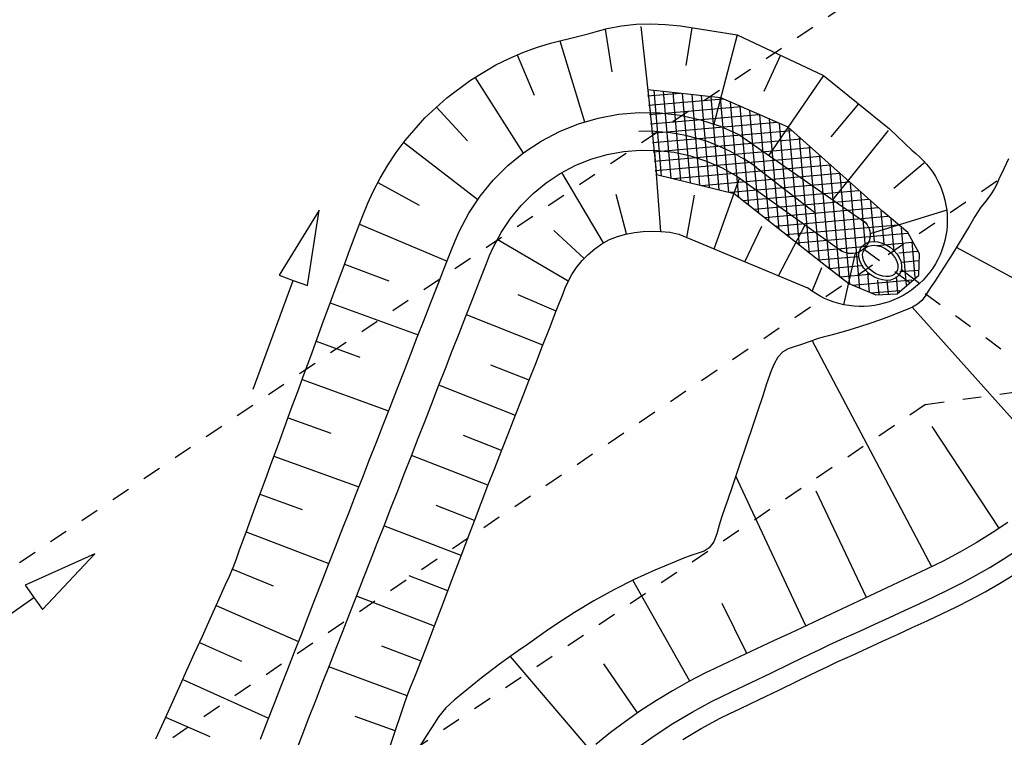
# Model space of a CAD drawing. Extents: x 446457 to 447032, y 444506 to 445688.
# Tile 55 of 83: x 446598 to 446624, y 445319 to 445338. Entities that reach past the tile are written whole.
import ezdxf

# ---------------------------------------------------------------- set-up
doc = ezdxf.new("R2010")
doc.units = 0
doc.header["$LTSCALE"] = 2
doc.header["$MEASUREMENT"] = 0
for name, pattern in [('ACAD_ISO03W100', [0.5, 0.25, -0.25]), ('AUSGEZOGEN', [0]), ('STRICHLINIEX2', [0.5, 0.25, -0.25])]:
    doc.linetypes.add(name, pattern=pattern)
for name, color, linetype in [('DB-Dränagesystem_neu', 15, 'CONTINUOUS'), ('DB-RRB_41-205', 15, 'CONTINUOUS'), ('DB-vorhandene_Dränagen', 15, 'CONTINUOUS'), ('DB-Wege', 15, 'CONTINUOUS'), ('FBRTOP', 250, 'AUSGEZOGEN')]:
    doc.layers.add(name, color=color, linetype=linetype)

msp = doc.modelspace()

# ---------------------------------------------------------------- linework, layer by layer
at = {"layer": 'DB-Dränagesystem_neu', "linetype": 'STRICHLINIEX2'}
msp.add_line((446622.109, 445328.222), (446645.424, 445331.502), dxfattribs=at)
at = {"layer": 'DB-RRB_41-205', "linetype": 'Continuous'}
for p, q in [((446613.122, 445338.106), (446613.372, 445338.177)), ((446613.372, 445338.177), (446613.623, 445338.243)), ((446613.578, 445338.231), (446613.752, 445337.094)), ((446613.623, 445338.243), (446614.009, 445338.318)), ((446614.009, 445338.318), (446614.399, 445338.36)), ((446614.399, 445338.36), (446614.792, 445338.369)), ((446614.525, 445338.298), (446614.778, 445335.946)), ((446614.792, 445338.369), (446615.185, 445338.352)), ((446615.185, 445338.352), (446615.577, 445338.318)), ((446615.577, 445338.318), (446617.092, 445338.077)), ((446615.734, 445337.256), (446615.894, 445338.267)), ((446611.743, 445337.742), (446612.116, 445337.857)), ((446612.116, 445337.857), (446612.367, 445337.92)), ((446612.367, 445337.92), (446612.619, 445337.977)), ((446612.37, 445337.92), (446613.02, 445335.755)), ((446612.619, 445337.977), (446612.871, 445338.037)), ((446612.871, 445338.037), (446613.122, 445338.106)), ((446617.092, 445338.077), (446616.466, 445335.698)), ((446617.092, 445338.077), (446619.389, 445336.99)), ((446611.017, 445337.448), (446611.377, 445337.604)), ((446611.377, 445337.604), (446611.743, 445337.742)), ((446610.665, 445337.274), (446611.017, 445337.448)), ((446611.228, 445337.541), (446611.68, 445336.465)), ((446618.247, 445337.531), (446617.798, 445336.563)), ((446609.987, 445336.872), (446610.665, 445337.274)), ((446609.351, 445336.399), (446609.987, 445336.872)), ((446610.101, 445336.946), (446611.386, 445334.921)), ((446619.389, 445336.99), (446617.934, 445334.866)), ((446619.389, 445336.99), (446621.149, 445335.571)), ((446616.654, 445336.401), (446614.706, 445336.612)), ((446614.706, 445336.612), (446614.941, 445334.354)), ((446615.074, 445334.316), (446614.875, 445336.591)), ((446615.33, 445334.254), (446615.129, 445336.564)), ((446608.766, 445335.86), (446609.351, 445336.399)), ((446615.576, 445336.515), (446614.702, 445336.439)), ((446616.717, 445336.364), (446614.727, 445336.19)), ((446615.587, 445334.191), (446615.382, 445336.536)), ((446615.843, 445334.129), (446615.635, 445336.509)), ((446616.099, 445334.066), (446615.889, 445336.481)), ((446616.356, 445334.004), (446616.142, 445336.454)), ((446616.612, 445333.941), (446616.395, 445336.427)), ((446616.869, 445333.879), (446616.649, 445336.394)), ((446618.452, 445335.619), (446616.654, 445336.401)), ((446617.132, 445333.737), (446616.91, 445336.28)), ((446609.073, 445336.156), (446609.903, 445335.254)), ((446617.198, 445336.155), (446614.753, 445335.942)), ((446617.401, 445333.524), (446617.171, 445336.167)), ((446617.671, 445333.312), (446617.432, 445336.053)), ((446620.319, 445336.24), (446619.585, 445335.362)), ((446608.241, 445335.259), (446608.766, 445335.86)), ((446612.863, 445335.703), (446613.391, 445335.857)), ((446613.391, 445335.857), (446613.931, 445335.958)), ((446613.931, 445335.958), (446614.479, 445336.004)), ((446614.479, 445336.004), (446615.029, 445335.995)), ((446617.679, 445335.946), (446614.779, 445335.693)), ((446615.029, 445335.995), (446615.575, 445335.931)), ((446615.575, 445335.931), (446616.112, 445335.814)), ((446616.112, 445335.814), (446616.635, 445335.643)), ((446617.94, 445333.1), (446617.693, 445335.94)), ((446618.21, 445332.888), (446617.953, 445335.826)), ((446611.867, 445335.241), (446612.353, 445335.497)), ((446612.353, 445335.497), (446612.863, 445335.703)), ((446618.159, 445335.737), (446614.805, 445335.444)), ((446618.541, 445335.519), (446614.831, 445335.196)), ((446616.635, 445335.643), (446617.137, 445335.421)), ((446618.479, 445332.676), (446618.214, 445335.713)), ((446620.971, 445333.368), (446618.452, 445335.619)), ((446618.749, 445332.463), (446618.477, 445335.577)), ((446621.116, 445335.53), (446619.634, 445333.68)), ((446621.149, 445335.571), (446621.741, 445334.998)), ((446608.004, 445334.937), (446608.241, 445335.259)), ((446611.408, 445334.938), (446611.867, 445335.241)), ((446618.797, 445335.291), (446614.856, 445334.947)), ((446617.137, 445335.421), (446620.514, 445333.067)), ((446619.018, 445332.251), (446618.749, 445335.333)), ((446608.205, 445335.211), (446610.179, 445333.686)), ((446613.623, 445334.884), (446614.065, 445334.967)), ((446614.065, 445334.967), (446614.513, 445335.004)), ((446614.513, 445335.004), (446614.963, 445334.997)), ((446619.053, 445335.062), (446614.882, 445334.698)), ((446614.963, 445334.997), (446615.41, 445334.945)), ((446619.288, 445332.039), (446619.021, 445335.09)), ((446621.741, 445334.998), (446621.848, 445334.915)), ((446607.783, 445334.603), (446608.004, 445334.937)), ((446610.982, 445334.591), (446611.408, 445334.938)), ((446612.774, 445334.59), (446613.191, 445334.758)), ((446613.191, 445334.758), (446613.623, 445334.884)), ((446615.061, 445332.838), (446614.893, 445334.951)), ((446619.309, 445334.833), (446614.908, 445334.449)), ((446615.41, 445334.945), (446615.849, 445334.849)), ((446615.849, 445334.849), (446616.277, 445334.709)), ((446616.277, 445334.709), (446616.688, 445334.527)), ((446619.557, 445331.827), (446619.294, 445334.847)), ((446621.848, 445334.915), (446621.95, 445334.826)), ((446621.95, 445334.826), (446622.047, 445334.731)), ((446622.047, 445334.731), (446622.138, 445334.63)), ((446624.315, 445334.775), (446624.191, 445334.502)), ((446607.578, 445334.258), (446607.783, 445334.603)), ((446610.593, 445334.202), (446610.982, 445334.591)), ((446612.376, 445334.38), (446612.774, 445334.59)), ((446619.565, 445334.605), (446615.386, 445334.24)), ((446616.688, 445334.527), (446617.079, 445334.305)), ((446617.605, 445334.542), (446619.199, 445333.316)), ((446619.826, 445331.614), (446619.566, 445334.604)), ((446622.1, 445334.678), (446621.262, 445333.978)), ((446622.138, 445334.63), (446622.223, 445334.525)), ((446622.223, 445334.525), (446622.301, 445334.414)), ((446624.191, 445334.502), (446624.066, 445334.232)), ((446607.394, 445333.902), (446607.578, 445334.258)), ((446610.244, 445333.777), (446610.593, 445334.202)), ((446612.001, 445334.132), (446612.376, 445334.38)), ((446613.525, 445332.529), (446612.417, 445334.404)), ((446614.941, 445334.354), (446617.011, 445333.85)), ((446619.82, 445334.376), (446616.144, 445334.055)), ((446616.478, 445332.371), (446617.151, 445334.254)), ((446617.079, 445334.305), (446619.876, 445332.314)), ((446620.094, 445331.423), (446619.838, 445334.36)), ((446622.301, 445334.414), (446622.373, 445334.299)), ((446622.373, 445334.299), (446622.438, 445334.18)), ((446622.438, 445334.18), (446622.496, 445334.058)), ((446624.066, 445334.232), (446624.006, 445334.097)), ((446607.514, 445334.139), (446608.621, 445333.534)), ((446611.652, 445333.848), (446612.001, 445334.132)), ((446620.076, 445334.147), (446616.903, 445333.871)), ((446620.332, 445333.919), (446617.243, 445333.649)), ((446620.355, 445331.314), (446620.11, 445334.117)), ((446622.496, 445334.058), (446622.547, 445333.932)), ((446622.547, 445333.932), (446622.59, 445333.803)), ((446623.94, 445333.964), (446623.86, 445333.837)), ((446624.006, 445334.097), (446623.94, 445333.964)), ((446607.251, 445333.585), (446607.394, 445333.902)), ((446609.94, 445333.32), (446610.244, 445333.777)), ((446611.333, 445333.531), (446611.652, 445333.848)), ((446614.145, 445332.768), (446613.869, 445333.822)), ((446615.752, 445332.675), (446615.958, 445333.807)), ((446617.011, 445333.85), (446619.483, 445331.903)), ((446620.588, 445333.69), (446617.53, 445333.423)), ((446620.51, 445332.413), (446620.382, 445333.874)), ((446622.59, 445333.803), (446622.625, 445333.672)), ((446622.625, 445333.672), (446622.653, 445333.54)), ((446623.771, 445333.716), (446623.677, 445333.599)), ((446623.86, 445333.837), (446623.771, 445333.716)), ((446605.956, 445333.406), (446604.889, 445331.667)), ((446605.64, 445331.391), (446605.956, 445333.406)), ((446607.12, 445333.263), (446607.251, 445333.585)), ((446611.048, 445333.183), (446611.333, 445333.531)), ((446620.844, 445333.461), (446617.817, 445333.197)), ((446622.673, 445333.406), (446620.631, 445332.776)), ((446620.746, 445332.577), (446620.654, 445333.631)), ((446622.653, 445333.54), (446622.673, 445333.406)), ((446622.673, 445333.406), (446622.685, 445333.271)), ((446623.585, 445333.481), (446623.503, 445333.36)), ((446623.677, 445333.599), (446623.585, 445333.481)), ((446606.938, 445332.797), (446607.12, 445333.263)), ((446609.683, 445332.834), (446609.94, 445333.32)), ((446610.799, 445332.808), (446611.048, 445333.183)), ((446621.108, 445333.234), (446618.103, 445332.971)), ((446621.004, 445332.501), (446620.927, 445333.387)), ((446621.638, 445332.808), (446620.971, 445333.368)), ((446621.273, 445332.294), (446621.197, 445333.159)), ((446622.689, 445333.135), (446622.684, 445333)), ((446622.685, 445333.271), (446622.689, 445333.135)), ((446623.426, 445333.235), (446623.279, 445332.984)), ((446623.503, 445333.36), (446623.426, 445333.235)), ((446607.029, 445333.032), (446609.362, 445332.044)), ((446617.298, 445332.028), (446617.746, 445332.976)), ((446618.19, 445331.654), (446618.9, 445333.009)), ((446621.379, 445333.006), (446618.39, 445332.746)), ((446620.47, 445333.113), (446620.514, 445333.067)), ((446620.514, 445333.067), (446620.552, 445333.016)), ((446620.552, 445333.016), (446620.583, 445332.96)), ((446620.583, 445332.96), (446620.607, 445332.901)), ((446620.607, 445332.901), (446620.623, 445332.839)), ((446621.601, 445331.405), (446621.468, 445332.932)), ((446622.684, 445333), (446622.672, 445332.865)), ((446623.279, 445332.984), (446623.13, 445332.734)), ((446606.761, 445332.329), (446606.938, 445332.797)), ((446609.577, 445332.589), (446609.683, 445332.834)), ((446610.589, 445332.411), (446610.799, 445332.808)), ((446612.591, 445331.512), (446610.696, 445332.625)), ((446613.012, 445332.117), (446612.208, 445332.862)), ((446613.485, 445332.505), (446613.688, 445332.618)), ((446613.688, 445332.618), (446613.904, 445332.703)), ((446613.904, 445332.703), (446614.128, 445332.764)), ((446614.128, 445332.764), (446614.356, 445332.809)), ((446614.356, 445332.809), (446614.587, 445332.836)), ((446614.587, 445332.836), (446614.821, 445332.846)), ((446614.821, 445332.846), (446615.057, 445332.838)), ((446615.057, 445332.838), (446615.294, 445332.812)), ((446615.294, 445332.812), (446615.532, 445332.767)), ((446615.532, 445332.767), (446618.96, 445331.332)), ((446621.632, 445332.777), (446618.677, 445332.52)), ((446620.622, 445332.649), (446620.606, 445332.587)), ((446620.631, 445332.712), (446620.622, 445332.649)), ((446620.623, 445332.839), (446620.631, 445332.776)), ((446620.631, 445332.776), (446620.631, 445332.712)), ((446621.949, 445332.242), (446621.638, 445332.808)), ((446622.652, 445332.73), (446622.625, 445332.598)), ((446622.672, 445332.865), (446622.652, 445332.73)), ((446623.13, 445332.734), (446622.979, 445332.486)), ((446609.297, 445331.876), (446609.478, 445332.342)), ((446609.478, 445332.342), (446609.577, 445332.589)), ((446610.496, 445332.196), (446610.589, 445332.411)), ((446613.118, 445332.223), (446613.295, 445332.372)), ((446613.295, 445332.372), (446613.485, 445332.505)), ((446620.553, 445332.432), (446618.964, 445332.294)), ((446619.876, 445332.314), (446619.823, 445332.35)), ((446620.469, 445332.375), (446620.419, 445332.335)), ((446620.513, 445332.421), (446620.469, 445332.375)), ((446620.551, 445332.472), (446620.513, 445332.421)), ((446620.582, 445332.528), (446620.551, 445332.472)), ((446620.606, 445332.587), (446620.582, 445332.528)), ((446621.764, 445332.538), (446620.82, 445332.456)), ((446621.835, 445331.609), (446621.752, 445332.56)), ((446622.589, 445332.467), (446622.546, 445332.338)), ((446622.625, 445332.598), (446622.589, 445332.467)), ((446622.979, 445332.486), (446622.825, 445332.237)), ((446628.453, 445329.412), (446622.93, 445332.406)), ((446606.589, 445331.86), (446606.761, 445332.329)), ((446610.41, 445331.979), (446610.496, 445332.196)), ((446612.957, 445332.058), (446613.118, 445332.223)), ((446620.304, 445332.16), (446619.251, 445332.068)), ((446619.933, 445332.285), (446619.876, 445332.314)), ((446619.993, 445332.264), (446619.933, 445332.285)), ((446619.935, 445330.88), (446620.245, 445332.257)), ((446620.055, 445332.25), (446619.993, 445332.264)), ((446620.119, 445332.244), (446620.055, 445332.25)), ((446620.182, 445332.247), (446620.119, 445332.244)), ((446620.245, 445332.257), (446620.182, 445332.247)), ((446620.306, 445332.276), (446620.245, 445332.257)), ((446620.365, 445332.302), (446620.306, 445332.276)), ((446620.419, 445332.335), (446620.365, 445332.302)), ((446621.895, 445332.298), (446621.4, 445332.255)), ((446621.927, 445331.67), (446621.949, 445332.242)), ((446622.437, 445332.09), (446622.372, 445331.971)), ((446622.495, 445332.213), (446622.437, 445332.09)), ((446622.546, 445332.338), (446622.495, 445332.213)), ((446622.825, 445332.237), (446622.669, 445331.989)), ((446606.417, 445331.39), (446606.589, 445331.86)), ((446606.626, 445331.96), (446607.807, 445331.523)), ((446609.115, 445331.411), (446609.297, 445331.876)), ((446610.228, 445331.513), (446610.41, 445331.979)), ((446612.685, 445331.686), (446612.812, 445331.878)), ((446612.812, 445331.878), (446612.957, 445332.058)), ((446619.097, 445331.257), (446619.346, 445331.873)), ((446619.483, 445331.903), (446620.063, 445331.446)), ((446620.393, 445331.916), (446619.538, 445331.842)), ((446621.919, 445332.05), (446621.482, 445332.011)), ((446622.3, 445331.857), (446622.221, 445331.746)), ((446622.372, 445331.971), (446622.3, 445331.857)), ((446622.669, 445331.989), (446622.509, 445331.741)), ((446604.889, 445331.667), (446605.265, 445331.529)), ((446612.576, 445331.483), (446612.685, 445331.686)), ((446620.612, 445331.685), (446619.824, 445331.616)), ((446620.615, 445331.205), (446620.57, 445331.727)), ((446621.368, 445331.202), (446621.331, 445331.63)), ((446621.353, 445331.169), (446621.927, 445331.67)), ((446621.909, 445331.798), (446621.426, 445331.756)), ((446621.948, 445331.445), (446621.466, 445331.815)), ((446622.136, 445331.641), (446622.045, 445331.54)), ((446622.221, 445331.746), (446622.136, 445331.641)), ((446622.509, 445331.741), (446622.346, 445331.493)), ((446604.197, 445328.63), (446605.265, 445331.529)), ((446605.265, 445331.529), (446605.64, 445331.391)), ((446606.245, 445330.921), (446606.417, 445331.39)), ((446608.933, 445330.945), (446609.115, 445331.411)), ((446610.046, 445331.047), (446610.228, 445331.513)), ((446612.452, 445331.182), (446612.511, 445331.333)), ((446612.511, 445331.333), (446612.576, 445331.483)), ((446619.069, 445331.251), (446618.96, 445331.332)), ((446620.063, 445331.446), (446620.785, 445331.143)), ((446621.747, 445331.533), (446620.163, 445331.394)), ((446620.871, 445331.148), (446620.837, 445331.541)), ((446621.121, 445331.159), (446621.088, 445331.533)), ((446621.845, 445331.356), (446621.738, 445331.274)), ((446621.948, 445331.445), (446621.845, 445331.356)), ((446622.045, 445331.54), (446621.948, 445331.445)), ((446622.262, 445331.369), (446622.18, 445331.244)), ((446622.346, 445331.493), (446622.262, 445331.369)), ((446609.865, 445330.581), (446610.046, 445331.047)), ((446612.266, 445330.707), (446611.26, 445331.142)), ((446612.27, 445330.716), (446612.452, 445331.182)), ((446619.182, 445331.177), (446619.069, 445331.251)), ((446619.3, 445331.109), (446619.182, 445331.177)), ((446619.421, 445331.048), (446619.3, 445331.109)), ((446619.546, 445330.995), (446619.421, 445331.048)), ((446621.428, 445331.254), (446620.658, 445331.187)), ((446620.785, 445331.143), (446621.353, 445331.169)), ((446621.389, 445331.065), (446621.266, 445331.01)), ((446621.51, 445331.128), (446621.389, 445331.065)), ((446621.626, 445331.197), (446621.51, 445331.128)), ((446621.738, 445331.274), (446621.626, 445331.197)), ((446622.101, 445331.113), (446622.01, 445330.993)), ((446622.18, 445331.244), (446622.101, 445331.113)), ((446606.072, 445330.451), (446606.245, 445330.921)), ((446606.248, 445330.931), (446608.595, 445330.08)), ((446608.751, 445330.479), (446608.933, 445330.945)), ((446619.673, 445330.949), (446619.546, 445330.995)), ((446619.803, 445330.911), (446619.673, 445330.949)), ((446619.935, 445330.88), (446619.803, 445330.911)), ((446620.069, 445330.858), (446619.935, 445330.88)), ((446620.204, 445330.843), (446620.069, 445330.858)), ((446620.339, 445330.836), (446620.204, 445330.843)), ((446620.475, 445330.837), (446620.339, 445330.836)), ((446620.61, 445330.846), (446620.475, 445330.837)), ((446620.745, 445330.864), (446620.61, 445330.846)), ((446620.878, 445330.889), (446620.745, 445330.864)), ((446621.009, 445330.921), (446620.878, 445330.889)), ((446621.139, 445330.962), (446621.009, 445330.921)), ((446621.266, 445331.01), (446621.139, 445330.962)), ((446621.763, 445330.821), (446621.62, 445330.758)), ((446625.813, 445326.275), (446621.749, 445330.814)), ((446621.895, 445330.897), (446621.763, 445330.821)), ((446622.01, 445330.993), (446621.895, 445330.897)), ((446609.683, 445330.115), (446609.865, 445330.581)), ((446611.913, 445329.803), (446609.876, 445330.609)), ((446612.087, 445330.25), (446612.27, 445330.716)), ((446621.189, 445330.589), (446620.906, 445330.483)), ((446621.475, 445330.701), (446621.189, 445330.589)), ((446621.62, 445330.758), (446621.475, 445330.701)), ((446605.9, 445329.982), (446606.072, 445330.451)), ((446608.569, 445330.013), (446608.751, 445330.479)), ((446611.905, 445329.785), (446612.087, 445330.25)), ((446620.346, 445330.291), (446620.069, 445330.205)), ((446620.625, 445330.384), (446620.346, 445330.291)), ((446620.906, 445330.483), (446620.625, 445330.384)), ((446605.728, 445329.512), (446605.9, 445329.982)), ((446608.388, 445329.547), (446608.569, 445330.013)), ((446609.501, 445329.65), (446609.683, 445330.115)), ((446619.246, 445329.98), (446619.011, 445329.897)), ((446619.382, 445330.017), (446619.246, 445329.98)), ((446619.52, 445330.05), (446619.382, 445330.017)), ((446619.794, 445330.124), (446619.52, 445330.05)), ((446620.069, 445330.205), (446619.794, 445330.124)), ((446605.874, 445329.91), (446607.037, 445329.488)), ((446611.723, 445329.319), (446611.905, 445329.785)), ((446618.609, 445329.761), (446618.449, 445329.706)), ((446618.774, 445329.81), (446618.609, 445329.761)), ((446619.011, 445329.897), (446618.774, 445329.81)), ((446622.277, 445323.899), (446619.09, 445329.927)), ((446605.556, 445329.043), (446605.728, 445329.512)), ((446608.206, 445329.082), (446608.388, 445329.547)), ((446609.319, 445329.184), (446609.501, 445329.65)), ((446618.174, 445329.487), (446618.074, 445329.31)), ((446618.307, 445329.627), (446618.174, 445329.487)), ((446618.449, 445329.706), (446618.307, 445329.627)), ((446611.547, 445328.868), (446610.529, 445329.271)), ((446611.541, 445328.853), (446611.723, 445329.319)), ((446618.074, 445329.31), (446617.994, 445329.117)), ((446605.383, 445328.573), (446605.556, 445329.043)), ((446608.024, 445328.616), (446608.206, 445329.082)), ((446609.137, 445328.718), (446609.319, 445329.184)), ((446617.994, 445329.117), (446617.874, 445328.771)), ((446605.499, 445328.889), (446607.804, 445328.053)), ((446608.956, 445328.252), (446609.137, 445328.718)), ((446611.181, 445327.932), (446609.145, 445328.738)), ((446611.359, 445328.388), (446611.541, 445328.853)), ((446617.874, 445328.771), (446617.764, 445328.431)), ((446605.211, 445328.104), (446605.383, 445328.573)), ((446607.842, 445328.15), (446608.024, 445328.616)), ((446617.764, 445328.431), (446617.65, 445328.089)), ((446607.66, 445327.684), (446607.842, 445328.15)), ((446608.774, 445327.787), (446608.956, 445328.252)), ((446611.177, 445327.922), (446611.359, 445328.388)), ((446605.039, 445327.634), (446605.211, 445328.104)), ((446610.995, 445327.456), (446611.177, 445327.922)), ((446617.65, 445328.089), (446617.533, 445327.746)), ((446604.867, 445327.165), (446605.039, 445327.634)), ((446605.125, 445327.868), (446606.267, 445327.454)), ((446607.479, 445327.219), (446607.66, 445327.684)), ((446608.592, 445327.321), (446608.774, 445327.787)), ((446617.533, 445327.746), (446617.303, 445327.061)), ((446624.075, 445324.924), (446622.286, 445327.632)), ((446610.816, 445327), (446609.797, 445327.399)), ((446610.813, 445326.991), (446610.995, 445327.456)), ((446604.694, 445326.695), (446604.867, 445327.165)), ((446607.297, 445326.753), (446607.479, 445327.219)), ((446608.41, 445326.855), (446608.592, 445327.321)), ((446604.75, 445326.847), (446607.013, 445326.027)), ((446608.228, 445326.389), (446608.41, 445326.855)), ((446610.452, 445326.068), (446608.412, 445326.859)), ((446610.631, 445326.525), (446610.813, 445326.991)), ((446617.303, 445327.061), (446617.187, 445326.718)), ((446604.522, 445326.226), (446604.694, 445326.695)), ((446607.115, 445326.287), (446607.297, 445326.753)), ((446617.187, 445326.718), (446617.072, 445326.375)), ((446608.047, 445325.923), (446608.228, 445326.389)), ((446610.448, 445326.059), (446610.631, 445326.525)), ((446617.072, 445326.375), (446616.958, 445326.03)), ((446618.922, 445322.322), (446617.052, 445326.315)), ((446604.35, 445325.756), (446604.522, 445326.226)), ((446606.933, 445325.821), (446607.115, 445326.287)), ((446610.269, 445325.593), (446610.448, 445326.059)), ((446604.377, 445325.83), (446605.497, 445325.42)), ((446606.751, 445325.355), (446606.933, 445325.821)), ((446607.865, 445325.458), (446608.047, 445325.923)), ((446616.958, 445326.03), (446616.841, 445325.69)), ((446620.532, 445323.078), (446619.198, 445325.91)), ((446604.178, 445325.287), (446604.35, 445325.756)), ((446610.095, 445325.133), (446609.07, 445325.527)), ((446610.092, 445325.125), (446610.269, 445325.593)), ((446616.841, 445325.69), (446616.761, 445325.467)), ((446604.006, 445324.817), (446604.178, 445325.287)), ((446606.57, 445324.89), (446606.751, 445325.355)), ((446607.683, 445324.992), (446607.865, 445325.458)), ((446616.761, 445325.467), (446616.683, 445325.241)), ((446609.915, 445324.658), (446610.092, 445325.125)), ((446616.611, 445325.005), (446616.549, 445324.777)), ((446616.683, 445325.241), (446616.611, 445325.005)), ((446624.298, 445325.075), (446623.882, 445324.797)), ((446603.833, 445324.348), (446604.006, 445324.817)), ((446604.008, 445324.825), (446606.215, 445323.981)), ((446606.388, 445324.424), (446606.57, 445324.89)), ((446607.501, 445324.526), (446607.683, 445324.992)), ((446609.739, 445324.194), (446607.68, 445324.984)), ((446616.549, 445324.777), (446616.469, 445324.564)), ((446623.882, 445324.797), (446623.457, 445324.533)), ((446607.319, 445324.06), (446607.501, 445324.526)), ((446609.737, 445324.19), (446609.915, 445324.658)), ((446616.469, 445324.564), (446616.344, 445324.397)), ((446623.457, 445324.533), (446623.024, 445324.284)), ((446603.749, 445324.112), (446603.833, 445324.348)), ((446606.206, 445323.958), (446606.388, 445324.424)), ((446616.047, 445324.258), (446615.88, 445324.208)), ((446616.207, 445324.315), (446616.047, 445324.258)), ((446616.344, 445324.397), (446616.207, 445324.315)), ((446623.024, 445324.284), (446622.582, 445324.05)), ((446603.661, 445323.878), (446603.749, 445324.112)), ((446606.024, 445323.492), (446606.206, 445323.958)), ((446607.138, 445323.595), (446607.319, 445324.06)), ((446609.56, 445323.723), (446609.737, 445324.19)), ((446615.416, 445324.02), (446615.156, 445323.912)), ((446615.643, 445324.119), (446615.416, 445324.02)), ((446615.88, 445324.208), (446615.643, 445324.119)), ((446622.582, 445324.05), (446622.133, 445323.83)), ((446603.564, 445323.648), (446603.661, 445323.878)), ((446603.642, 445323.831), (446604.726, 445323.387)), ((446609.382, 445323.255), (446609.56, 445323.723)), ((446614.895, 445323.804), (446614.619, 445323.682)), ((446615.156, 445323.912), (446614.895, 445323.804)), ((446622.133, 445323.83), (446621.68, 445323.617)), ((446603.461, 445323.42), (446603.564, 445323.648)), ((446605.842, 445323.027), (446606.024, 445323.492)), ((446606.956, 445323.129), (446607.138, 445323.595)), ((446609.382, 445323.255), (446608.349, 445323.652)), ((446614.346, 445323.554), (446613.806, 445323.283)), ((446615.828, 445320.847), (446614.309, 445323.536)), ((446614.619, 445323.682), (446614.346, 445323.554)), ((446621.68, 445323.617), (446621.228, 445323.405)), ((446603.254, 445322.963), (446603.461, 445323.42)), ((446609.205, 445322.788), (446609.382, 445323.255)), ((446613.806, 445323.283), (446613.276, 445322.992)), ((446620.775, 445323.192), (446620.323, 445322.98)), ((446621.228, 445323.405), (446620.775, 445323.192)), ((446603.048, 445322.507), (446603.254, 445322.963)), ((446605.661, 445322.561), (446605.842, 445323.027)), ((446606.774, 445322.663), (446606.956, 445323.129)), ((446609.025, 445322.312), (446606.951, 445323.117)), ((446613.276, 445322.992), (446612.757, 445322.681)), ((446617.345, 445321.582), (446616.687, 445322.918)), ((446620.323, 445322.98), (446619.87, 445322.768)), ((446603.208, 445322.861), (446605.405, 445321.906)), ((446606.592, 445322.197), (446606.774, 445322.663)), ((446609.028, 445322.32), (446609.205, 445322.788)), ((446612.757, 445322.681), (446612.249, 445322.35)), ((446619.87, 445322.768), (446619.417, 445322.555)), ((446602.842, 445322.051), (446603.048, 445322.507)), ((446605.479, 445322.095), (446605.661, 445322.561)), ((446619.417, 445322.555), (446618.965, 445322.343)), ((446606.41, 445321.731), (446606.592, 445322.197)), ((446608.85, 445321.853), (446609.028, 445322.32)), ((446612.001, 445322.176), (446611.754, 445322)), ((446612.249, 445322.35), (446612.001, 445322.176)), ((446618.512, 445322.13), (446618.059, 445321.918)), ((446618.965, 445322.343), (446618.512, 445322.13)), ((446602.636, 445321.594), (446602.842, 445322.051)), ((446602.766, 445321.881), (446603.885, 445321.381)), ((446605.297, 445321.629), (446605.479, 445322.095)), ((446608.762, 445321.619), (446608.85, 445321.853)), ((446611.754, 445322), (446611.505, 445321.826)), ((446618.059, 445321.918), (446617.607, 445321.705)), ((446602.43, 445321.138), (446602.636, 445321.594)), ((446605.115, 445321.163), (446605.297, 445321.629)), ((446606.229, 445321.266), (446606.41, 445321.731)), ((446608.669, 445321.377), (446607.627, 445321.777)), ((446608.673, 445321.385), (446608.762, 445321.619)), ((446611.254, 445321.652), (446610.757, 445321.297)), ((446611.505, 445321.826), (446611.254, 445321.652)), ((446617.607, 445321.705), (446617.154, 445321.493)), ((446608.483, 445320.922), (446608.673, 445321.385)), ((446613.164, 445319.028), (446611.05, 445321.508)), ((446617.154, 445321.493), (446616.702, 445321.28)), ((446602.224, 445320.682), (446602.43, 445321.138)), ((446604.933, 445320.698), (446605.115, 445321.163)), ((446606.047, 445320.8), (446606.229, 445321.266)), ((446608.297, 445320.46), (446606.214, 445321.228)), ((446610.757, 445321.297), (446610.269, 445320.926)), ((446614.434, 445320), (446613.54, 445321.305)), ((446616.25, 445321.065), (446615.806, 445320.836)), ((446616.475, 445321.174), (446616.25, 445321.065)), ((446616.702, 445321.28), (446616.475, 445321.174)), ((446602.32, 445320.894), (446604.608, 445319.863)), ((446605.865, 445320.334), (446606.047, 445320.8)), ((446608.387, 445320.691), (446608.483, 445320.922)), ((446610.269, 445320.926), (446610.031, 445320.732)), ((446615.806, 445320.836), (446615.37, 445320.592)), ((446602.018, 445320.226), (446602.224, 445320.682)), ((446604.752, 445320.232), (446604.933, 445320.698)), ((446608.297, 445320.458), (446608.387, 445320.691)), ((446609.792, 445320.537), (446609.551, 445320.343)), ((446610.031, 445320.732), (446609.792, 445320.537)), ((446615.37, 445320.592), (446614.942, 445320.333)), ((446605.683, 445319.868), (446605.865, 445320.334)), ((446608.215, 445320.222), (446608.297, 445320.458)), ((446609.551, 445320.343), (446609.326, 445320.132)), ((446614.942, 445320.333), (446614.522, 445320.061)), ((446601.812, 445319.769), (446602.018, 445320.226)), ((446604.57, 445319.766), (446604.752, 445320.232)), ((446608.137, 445319.984), (446608.215, 445320.222)), ((446609.326, 445320.132), (446609.134, 445319.892)), ((446614.522, 445320.061), (446614.112, 445319.775)), ((446601.707, 445319.542), (446601.812, 445319.769)), ((446601.864, 445319.884), (446603.041, 445319.376)), ((446604.388, 445319.3), (446604.57, 445319.766)), ((446605.501, 445319.403), (446605.683, 445319.868)), ((446607.983, 445319.527), (446606.912, 445319.901)), ((446607.977, 445319.51), (446608.137, 445319.984)), ((446609.134, 445319.892), (446608.962, 445319.634)), ((446614.112, 445319.775), (446613.712, 445319.475)), ((446601.605, 445319.313), (446601.707, 445319.542)), ((446607.818, 445319.035), (446607.977, 445319.51)), ((446608.962, 445319.634), (446608.796, 445319.373)), ((446605.32, 445318.937), (446605.501, 445319.403)), ((446608.796, 445319.373), (446608.634, 445319.111)), ((446613.712, 445319.475), (446613.322, 445319.162))]:
    msp.add_line(p, q, dxfattribs=at)
at = {"layer": 'DB-RRB_41-205', "linetype": 'STRICHLINIEX2'}
msp.add_line((446620.479, 445332.358), (446648.475, 445311.983), dxfattribs=at)
at = {"layer": 'DB-RRB_41-205', "linetype": 'Continuous'}
for centre, major_axis, ratio, start_param, end_param in [((446614.655, 445330.514), (3.53, 3.53), 1, 0.153203, 0.821795), ((446620.903, 445332.049), (-0.505, 0.368), 0.72, 3.141593, 9.424778), ((446620.903, 445332.049), (-0.424, 0.309), 0.666667, 3.141593, 9.424778)]:
    msp.add_ellipse(centre, major_axis=major_axis, ratio=ratio, start_param=start_param, end_param=end_param, dxfattribs=at)
at = {"layer": 'DB-vorhandene_Dränagen', "linetype": 'ACAD_ISO03W100'}
for p, q in [((446630.703, 445346.11), (446593.061, 445320.682)), ((446626.498, 445335.853), (446590.466, 445311.513)), ((446622.108, 445328.222), (446587.967, 445305.159))]:
    msp.add_line(p, q, dxfattribs=at)
at = {"layer": 'DB-vorhandene_Dränagen', "linetype": 'Continuous'}
for p, q in [((446599.981, 445324.239), (446598.119, 445323.406)), ((446598.582, 445322.754), (446599.981, 445324.239)), ((446598.119, 445323.406), (446598.351, 445323.08)), ((446595.52, 445321.068), (446598.351, 445323.08)), ((446598.351, 445323.08), (446598.582, 445322.754))]:
    msp.add_line(p, q, dxfattribs=at)
at = {"layer": 'DB-Wege', "linetype": 'Continuous'}
for p, q in [((446624.177, 445324.098), (446624.529, 445324.327)), ((446623.82, 445323.877), (446624.177, 445324.098)), ((446623.457, 445323.669), (446623.82, 445323.877)), ((446622.711, 445323.278), (446623.087, 445323.469)), ((446623.087, 445323.469), (446623.457, 445323.669)), ((446623.701, 445323.232), (446624.076, 445323.448)), ((446624.076, 445323.448), (446624.445, 445323.675)), ((446622.328, 445323.093), (446622.711, 445323.278)), ((446623.319, 445323.026), (446623.701, 445323.232)), ((446621.546, 445322.728), (446621.939, 445322.911)), ((446621.939, 445322.911), (446622.328, 445323.093)), ((446622.933, 445322.83), (446623.319, 445323.026)), ((446621.152, 445322.546), (446621.546, 445322.728)), ((446622.15, 445322.458), (446622.543, 445322.641)), ((446622.543, 445322.641), (446622.933, 445322.83)), ((446620.755, 445322.364), (446621.152, 445322.546)), ((446621.756, 445322.275), (446622.15, 445322.458)), ((446619.954, 445321.998), (446620.356, 445322.181)), ((446620.356, 445322.181), (446620.755, 445322.364)), ((446621.361, 445322.092), (446621.756, 445322.275)), ((446619.544, 445321.812), (446619.954, 445321.998)), ((446620.564, 445321.726), (446620.964, 445321.909)), ((446620.964, 445321.909), (446621.361, 445322.092)), ((446619.043, 445321.573), (446619.291, 445321.693)), ((446619.291, 445321.693), (446619.544, 445321.812)), ((446620.161, 445321.543), (446620.564, 445321.726)), ((446618.511, 445321.314), (446619.043, 445321.573)), ((446619.507, 445321.242), (446619.754, 445321.359)), ((446619.754, 445321.359), (446620.161, 445321.543)), ((446617.464, 445320.812), (446617.985, 445321.061)), ((446617.985, 445321.061), (446618.511, 445321.314)), ((446618.728, 445320.864), (446619.261, 445321.123)), ((446619.261, 445321.123), (446619.507, 445321.242)), ((446616.942, 445320.565), (446617.464, 445320.812)), ((446618.202, 445320.61), (446618.728, 445320.864)), ((446616.678, 445320.437), (446616.942, 445320.565)), ((446617.679, 445320.36), (446618.202, 445320.61)), ((446615.889, 445320.023), (446616.411, 445320.304)), ((446616.411, 445320.304), (446616.678, 445320.437)), ((446617.158, 445320.113), (446617.679, 445320.36)), ((446615.376, 445319.719), (446615.889, 445320.023)), ((446616.898, 445319.988), (446617.158, 445320.113)), ((446616.134, 445319.587), (446616.641, 445319.86)), ((446616.641, 445319.86), (446616.898, 445319.988)), ((446614.876, 445319.394), (446615.376, 445319.719)), ((446615.639, 445319.295), (446616.134, 445319.587)), ((446614.392, 445319.047), (446614.876, 445319.394))]:
    msp.add_line(p, q, dxfattribs=at)
at = {"layer": 'FBRTOP', "const_width": 0.5}
msp.add_lwpolyline([(446685.671, 445499.677, 0.000084), (446690.294, 445466.915, 0.000171), (446692.589, 445450.715), (446699.698, 445400.648, -0.000017), (446702.648, 445379.847, -0.000012), (446706.64, 445351.684, -0.000142), (446710.164, 445326.769, 0.000095), (446713.688, 445301.853, 0.000489), (446717.262, 445276.798, -0.000535), (446720.835, 445251.744, -0.000318), (446724.222, 445227.7, 0.000352), (446727.61, 445203.657, 0.000005), (446731.551, 445175.831, 0.000006), (446734.439, 445155.439, 0.000005), (446738.345, 445127.869, 0.000006), (446741.348, 445106.672, 0.000262), (446744.905, 445081.667, -0.000165), (446748.461, 445056.663, -0.000317)], format="xyb", dxfattribs=at)

doc.saveas('drawing.dxf')
